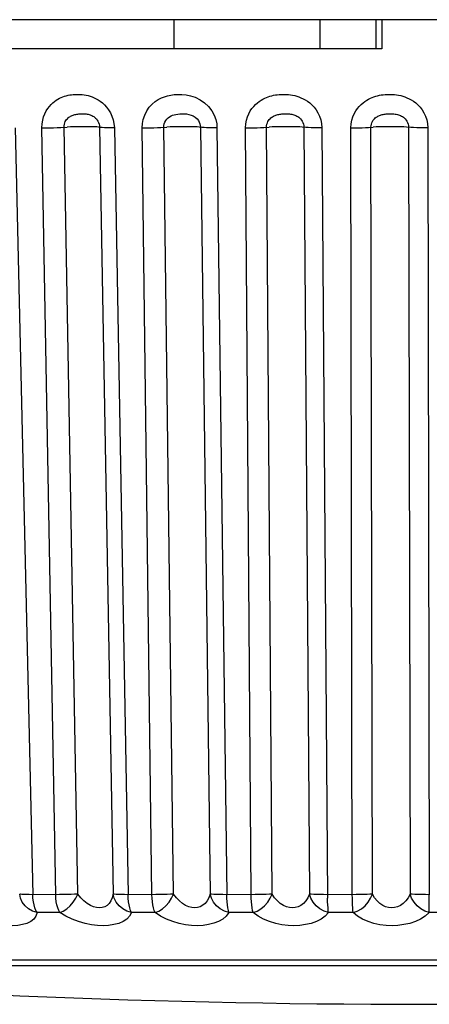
# Model space of a CAD drawing. Extents: x -841 to -216, y -127 to 601.
# Tile 16 of 201: x -535.54 to -532.18, y -127.09 to -119.03. Entities that reach past the tile are written whole.
import ezdxf

# ---------------------------------------------------------------- set-up
doc = ezdxf.new("R2010")
doc.units = 0
doc.header["$LTSCALE"] = 23.1
doc.layers.add('HEATSINK_AM_0', color=7, linetype='CONTINUOUS')

msp = doc.modelspace()

# ---------------------------------------------------------------- linework, layer by layer
at = {"layer": 'HEATSINK_AM_0', "color": 7}
for p, q in [((-513.0259, -119.0288), (-599.4137, -119.0288)), ((-534.2726, -119.0288), (-534.2726, -119.2663)), ((-533.0787, -119.0288), (-533.0787, -119.2663)), ((-532.6205, -119.0288), (-532.6205, -119.2663)), ((-532.5716, -119.0288), (-532.5716, -119.2663)), ((-532.5716, -119.2663), (-536.2429, -119.2663)), ((-535.5727, -119.9138), (-535.4284, -126.1881)), ((-535.2405, -126.1881), (-535.3529, -119.9138)), ((-535.0594, -126.1835), (-535.1719, -119.9093)), ((-534.8822, -119.9093), (-534.7698, -126.1835)), ((-534.7606, -119.9138), (-534.648, -126.1881)), ((-534.4528, -126.1881), (-534.5323, -119.9138)), ((-534.2754, -126.1835), (-534.355, -119.9093)), ((-534.0559, -119.9093), (-533.9764, -126.1835)), ((-533.9207, -119.9138), (-533.8409, -126.1881)), ((-533.6406, -126.1881), (-533.6863, -119.9138)), ((-533.4689, -126.1835), (-533.5148, -119.9093)), ((-533.2094, -119.9093), (-533.1637, -126.1835)), ((-533.0621, -119.9138), (-533.0159, -126.2177)), ((-532.8129, -126.1881), (-532.8242, -119.9138)), ((-532.6487, -126.1835), (-532.6603, -119.9093)), ((-532.3521, -119.9093), (-532.3407, -126.1835)), ((-532.1943, -119.9138), (-532.1827, -126.1881)), ((-535.2099, -126.188), (-535.4284, -126.1881)), ((-534.4214, -126.188), (-534.648, -126.1881)), ((-533.6088, -126.188), (-533.8409, -126.1881)), ((-532.7809, -126.188), (-533.0162, -126.1881)), ((-535.2065, -126.3345), (-535.3922, -126.3345)), ((-534.4276, -126.3345), (-534.6206, -126.3345)), ((-533.6246, -126.3345), (-533.8227, -126.3345)), ((-532.8062, -126.3345), (-533.0072, -126.3345)), ((-531.9813, -126.3345), (-532.1831, -126.3345)), ((-525.0106, -126.7231), (-539.4289, -126.7231)), ((-539.2856, -126.7685), (-526.4555, -126.7685))]:
    msp.add_line(p, q, dxfattribs=at)
for points in [[(-535.3529, -119.9138), (-535.3513, -119.8817), (-535.3469, -119.8517), (-535.3394, -119.8238), (-535.3296, -119.7984), (-535.3183, -119.7759), (-535.3057, -119.756), (-535.2924, -119.7384), (-535.2784, -119.7229), (-535.2642, -119.7093), (-535.2499, -119.6976), (-535.2358, -119.6877), (-535.2219, -119.6791), (-535.2084, -119.6718), (-535.1948, -119.6654), (-535.1813, -119.6599), (-535.1676, -119.6551), (-535.1536, -119.651), (-535.1395, -119.6476), (-535.1253, -119.6448), (-535.1111, -119.6426), (-535.0968, -119.641), (-535.0825, -119.64), (-535.0681, -119.6396), (-535.0536, -119.6397), (-535.0388, -119.6404), (-535.0236, -119.6417), (-535.0079, -119.6438), (-534.9918, -119.6467), (-534.9756, -119.6504), (-534.9593, -119.655), (-534.9432, -119.6605), (-534.9269, -119.6672), (-534.9101, -119.6752), (-534.8931, -119.6848), (-534.8757, -119.6964), (-534.8581, -119.71), (-534.8408, -119.7259), (-534.8239, -119.7444), (-534.8079, -119.7656), (-534.7933, -119.7897), (-534.7804, -119.8172), (-534.7702, -119.8474), (-534.7637, -119.8795), (-534.7606, -119.9138)], [(-534.5323, -119.9138), (-534.5306, -119.8789), (-534.5239, -119.8442), (-534.5118, -119.809), (-534.4952, -119.7755), (-534.4744, -119.7458), (-534.4508, -119.7199), (-534.4262, -119.6991), (-534.4008, -119.6823), (-534.3758, -119.6692), (-534.3504, -119.659), (-534.3247, -119.6511), (-534.298, -119.6453), (-534.2698, -119.6413), (-534.2398, -119.6396), (-534.2077, -119.6401), (-534.1735, -119.6438), (-534.1365, -119.6514), (-534.0982, -119.664), (-534.059, -119.6834), (-534.0217, -119.7085), (-533.9895, -119.7396), (-533.9628, -119.7741), (-533.9437, -119.8096), (-533.9306, -119.8455), (-533.9229, -119.88), (-533.9207, -119.9138)], [(-533.6863, -119.9138), (-533.6842, -119.8817), (-533.6792, -119.8517), (-533.6708, -119.8238), (-533.6601, -119.7984), (-533.6479, -119.7759), (-533.6343, -119.756), (-533.6199, -119.7384), (-533.6049, -119.7229), (-533.5897, -119.7093), (-533.5744, -119.6976), (-533.5594, -119.6877), (-533.5446, -119.6791), (-533.5301, -119.6718), (-533.5157, -119.6654), (-533.5013, -119.6599), (-533.4868, -119.6551), (-533.472, -119.651), (-533.4571, -119.6476), (-533.4421, -119.6448), (-533.427, -119.6426), (-533.4119, -119.641), (-533.3968, -119.64), (-533.3816, -119.6396), (-533.3663, -119.6397), (-533.3507, -119.6404), (-533.3348, -119.6417), (-533.3182, -119.6438), (-533.3014, -119.6467), (-533.2844, -119.6504), (-533.2673, -119.655), (-533.2504, -119.6605), (-533.2334, -119.6672), (-533.2159, -119.6752), (-533.1982, -119.6848), (-533.18, -119.6964), (-533.1618, -119.71), (-533.1438, -119.7259), (-533.1264, -119.7444), (-533.1098, -119.7656), (-533.0948, -119.7897), (-533.0817, -119.8172), (-533.0713, -119.8474), (-533.0649, -119.8795), (-533.0621, -119.9138)], [(-532.8242, -119.9138), (-532.822, -119.8817), (-532.8167, -119.8517), (-532.8081, -119.8238), (-532.7971, -119.7984), (-532.7845, -119.7759), (-532.7707, -119.756), (-532.756, -119.7384), (-532.7407, -119.7229), (-532.7252, -119.7093), (-532.7097, -119.6976), (-532.6945, -119.6877), (-532.6795, -119.6791), (-532.6648, -119.6718), (-532.6502, -119.6654), (-532.6356, -119.6599), (-532.6209, -119.6551), (-532.6059, -119.651), (-532.5909, -119.6476), (-532.5757, -119.6448), (-532.5604, -119.6426), (-532.5452, -119.641), (-532.5299, -119.64), (-532.5146, -119.6396), (-532.4992, -119.6397), (-532.4834, -119.6404), (-532.4674, -119.6417), (-532.4507, -119.6438), (-532.4337, -119.6467), (-532.4166, -119.6504), (-532.3994, -119.655), (-532.3824, -119.6605), (-532.3653, -119.6672), (-532.3477, -119.6752), (-532.3299, -119.6848), (-532.3117, -119.6964), (-532.2934, -119.71), (-532.2754, -119.7259), (-532.258, -119.7444), (-532.2415, -119.7656), (-532.2265, -119.7897), (-532.2134, -119.8172), (-532.2032, -119.8474), (-532.1969, -119.8795), (-532.1943, -119.9138)], [(-535.1719, -119.9093), (-535.1713, -119.8964), (-535.1693, -119.8844), (-535.166, -119.8732), (-535.1617, -119.863), (-535.1567, -119.854), (-535.1511, -119.846), (-535.1451, -119.8389), (-535.1387, -119.8327), (-535.1321, -119.8272), (-535.1254, -119.8225), (-535.1186, -119.8184), (-535.1118, -119.815), (-535.1051, -119.812), (-535.0981, -119.8094), (-535.091, -119.8071), (-535.0837, -119.8051), (-535.0761, -119.8034), (-535.0682, -119.802), (-535.0601, -119.8008), (-535.0518, -119.7999), (-535.0434, -119.7993), (-535.0349, -119.7988), (-535.0265, -119.7986), (-535.018, -119.7987), (-535.0094, -119.799), (-535.0009, -119.7996), (-534.9923, -119.8004), (-534.9838, -119.8016), (-534.9755, -119.8032), (-534.9674, -119.8051), (-534.9597, -119.8074), (-534.9521, -119.8101), (-534.9446, -119.8134), (-534.9371, -119.8173), (-534.9295, -119.8219), (-534.9221, -119.8275), (-534.9148, -119.8339), (-534.9079, -119.8413), (-534.9013, -119.8498), (-534.8954, -119.8595), (-534.8901, -119.8705), (-534.886, -119.8827), (-534.8833, -119.8956), (-534.8822, -119.9093)], [(-534.355, -119.9093), (-534.3543, -119.8954), (-534.3514, -119.8814), (-534.3463, -119.8672), (-534.339, -119.8538), (-534.3298, -119.8418), (-534.3192, -119.8314), (-534.3078, -119.823), (-534.2959, -119.8163), (-534.2835, -119.8109), (-534.2706, -119.8067), (-534.2568, -119.8034), (-534.2419, -119.801), (-534.2255, -119.7994), (-534.2081, -119.7987), (-534.1894, -119.7989), (-534.1704, -119.8004), (-534.1513, -119.8035), (-534.1324, -119.8087), (-534.1143, -119.8165), (-534.0978, -119.8268), (-534.084, -119.8393), (-534.073, -119.8533), (-534.0652, -119.8676), (-534.0599, -119.8819), (-534.0569, -119.8959), (-534.0559, -119.9093)], [(-533.5148, -119.9093), (-533.514, -119.8964), (-533.5118, -119.8844), (-533.5082, -119.8732), (-533.5036, -119.863), (-533.4984, -119.854), (-533.4925, -119.846), (-533.4862, -119.8389), (-533.4795, -119.8327), (-533.4727, -119.8272), (-533.4657, -119.8225), (-533.4587, -119.8184), (-533.4517, -119.815), (-533.4448, -119.812), (-533.4377, -119.8094), (-533.4304, -119.8071), (-533.4228, -119.8051), (-533.415, -119.8034), (-533.4069, -119.802), (-533.3985, -119.8008), (-533.3899, -119.7999), (-533.3812, -119.7993), (-533.3724, -119.7988), (-533.3635, -119.7986), (-533.3545, -119.7987), (-533.3455, -119.799), (-533.3364, -119.7996), (-533.3271, -119.8004), (-533.318, -119.8016), (-533.309, -119.8032), (-533.3003, -119.8051), (-533.2919, -119.8074), (-533.2837, -119.8101), (-533.2755, -119.8134), (-533.2674, -119.8173), (-533.2593, -119.8219), (-533.2513, -119.8275), (-533.2436, -119.8339), (-533.2361, -119.8413), (-533.2292, -119.8498), (-533.2229, -119.8595), (-533.2175, -119.8705), (-533.2132, -119.8827), (-533.2105, -119.8956), (-533.2094, -119.9093)], [(-532.6603, -119.9093), (-532.6594, -119.8964), (-532.6571, -119.8844), (-532.6535, -119.8732), (-532.6489, -119.863), (-532.6436, -119.854), (-532.6376, -119.846), (-532.6313, -119.8389), (-532.6246, -119.8327), (-532.6178, -119.8272), (-532.6108, -119.8225), (-532.6038, -119.8184), (-532.5968, -119.815), (-532.5899, -119.812), (-532.5828, -119.8094), (-532.5755, -119.8071), (-532.568, -119.8051), (-532.5602, -119.8034), (-532.5521, -119.802), (-532.5438, -119.8008), (-532.5352, -119.7999), (-532.5264, -119.7993), (-532.5176, -119.7988), (-532.5086, -119.7986), (-532.4996, -119.7987), (-532.4904, -119.799), (-532.4811, -119.7996), (-532.4718, -119.8004), (-532.4624, -119.8016), (-532.4533, -119.8032), (-532.4443, -119.8051), (-532.4358, -119.8074), (-532.4274, -119.8101), (-532.4191, -119.8134), (-532.4108, -119.8173), (-532.4025, -119.8219), (-532.3944, -119.8275), (-532.3865, -119.8339), (-532.379, -119.8413), (-532.3719, -119.8498), (-532.3656, -119.8595), (-532.3601, -119.8705), (-532.3558, -119.8827), (-532.3531, -119.8956), (-532.3521, -119.9093)], [(-535.3529, -119.9138), (-535.3224, -119.9137), (-535.2907, -119.9134), (-535.2588, -119.9127), (-535.2277, -119.9118), (-535.1985, -119.9106), (-535.1464, -119.908)], [(-534.8733, -119.9106), (-534.8907, -119.908), (-534.9041, -119.9068), (-534.9221, -119.9059), (-534.9441, -119.9052), (-534.9694, -119.9048), (-534.9973, -119.9047), (-535.0271, -119.9048), (-535.0578, -119.9052), (-535.0885, -119.9059), (-535.1183, -119.9068), (-535.1464, -119.908)], [(-534.7606, -119.9138), (-534.7901, -119.9137), (-534.8168, -119.9134), (-534.8401, -119.9127), (-534.8591, -119.9118), (-534.8733, -119.9106)], [(-534.5322, -119.9138), (-534.5009, -119.9137), (-534.469, -119.9134), (-534.4374, -119.9127), (-534.4073, -119.9118), (-534.3796, -119.9106), (-534.3315, -119.908)], [(-534.0438, -119.9106), (-534.0674, -119.908), (-534.0837, -119.9068), (-534.1042, -119.9059), (-534.1283, -119.9052), (-534.1553, -119.9048), (-534.1844, -119.9047), (-534.2148, -119.9048), (-534.2457, -119.9052), (-534.276, -119.9059), (-534.3048, -119.9068), (-534.3315, -119.908)], [(-533.9207, -119.9138), (-533.9512, -119.9137), (-533.9797, -119.9134), (-534.0051, -119.9127), (-534.0267, -119.9118), (-534.0438, -119.9106)], [(-533.6863, -119.9138), (-533.6544, -119.9137), (-533.6226, -119.9134), (-533.5918, -119.9127), (-533.563, -119.9118), (-533.537, -119.9106), (-533.4934, -119.908)], [(-533.1944, -119.9106), (-533.2239, -119.908), (-533.2428, -119.9068), (-533.2656, -119.9059), (-533.2915, -119.9052), (-533.32, -119.9048), (-533.35, -119.9047), (-533.3808, -119.9048), (-533.4114, -119.9052), (-533.4409, -119.9059), (-533.4685, -119.9068), (-533.4934, -119.908)], [(-533.0621, -119.9138), (-533.0935, -119.9137), (-533.1233, -119.9134), (-533.1506, -119.9127), (-533.1745, -119.9118), (-533.1944, -119.9106)], [(-532.8242, -119.9138), (-532.7923, -119.9137), (-532.7609, -119.9134), (-532.7311, -119.9127), (-532.7039, -119.9118), (-532.68, -119.9106), (-532.6413, -119.908)], [(-532.3342, -119.9106), (-532.3694, -119.908), (-532.3907, -119.9068), (-532.4155, -119.9059), (-532.4431, -119.9052), (-532.4726, -119.9048), (-532.5032, -119.9047), (-532.534, -119.9048), (-532.564, -119.9052), (-532.5925, -119.9059), (-532.6185, -119.9068), (-532.6413, -119.908)], [(-532.1943, -119.9138), (-532.2261, -119.9137), (-532.257, -119.9134), (-532.2859, -119.9127), (-532.3119, -119.9118), (-532.3342, -119.9106)], [(-535.4284, -126.1881), (-535.4564, -126.188), (-535.4812, -126.1876), (-535.5021, -126.1869), (-535.5184, -126.186), (-535.5295, -126.1849), (-535.5352, -126.1835)], [(-535.3922, -126.3345), (-535.4291, -126.3231), (-535.4629, -126.3042), (-535.4915, -126.2797), (-535.5137, -126.2505), (-535.5285, -126.2174), (-535.5352, -126.1835)], [(-535.3922, -126.3345), (-535.4019, -126.3175), (-535.4107, -126.2967), (-535.4179, -126.2725), (-535.4232, -126.2459), (-535.4268, -126.2177), (-535.4284, -126.1881)], [(-535.2065, -126.3345), (-535.2158, -126.3175), (-535.2239, -126.2967), (-535.2306, -126.2726), (-535.2356, -126.2459), (-535.239, -126.2175), (-535.2405, -126.1881)], [(-535.0594, -126.1835), (-535.0859, -126.1849), (-535.1152, -126.186), (-535.1463, -126.1869), (-535.1782, -126.1876), (-535.2099, -126.188)], [(-535.2065, -126.3345), (-535.1781, -126.3231), (-535.1501, -126.3042), (-535.1227, -126.2797), (-535.0978, -126.2505), (-535.0767, -126.2174), (-535.0594, -126.1835)], [(-534.7698, -126.1835), (-534.777, -126.2134), (-534.7882, -126.2387), (-534.8029, -126.2595), (-534.8202, -126.2755), (-534.8396, -126.2867), (-534.8605, -126.2932), (-534.8826, -126.2955), (-534.9058, -126.2933), (-534.9304, -126.2868), (-534.9561, -126.2757), (-534.9826, -126.2597), (-535.0092, -126.2389), (-535.035, -126.2135), (-535.0594, -126.1835)], [(-534.648, -126.1881), (-534.6774, -126.188), (-534.7042, -126.1876), (-534.7275, -126.1869), (-534.7466, -126.186), (-534.7608, -126.1849), (-534.7698, -126.1835)], [(-534.6206, -126.3345), (-534.6577, -126.3231), (-534.692, -126.3042), (-534.7215, -126.2797), (-534.745, -126.2505), (-534.7613, -126.2174), (-534.7698, -126.1835)], [(-534.6206, -126.3345), (-534.6279, -126.3175), (-534.6346, -126.2967), (-534.64, -126.2725), (-534.6441, -126.2459), (-534.6468, -126.2177), (-534.648, -126.1881)], [(-534.4276, -126.3345), (-534.4345, -126.3175), (-534.4405, -126.2967), (-534.4454, -126.2726), (-534.4492, -126.2459), (-534.4517, -126.2175), (-534.4528, -126.1881)], [(-534.4276, -126.3345), (-534.3969, -126.3231), (-534.3669, -126.3042), (-534.3384, -126.2797), (-534.3129, -126.2505), (-534.2919, -126.2174), (-534.2754, -126.1835)], [(-534.2754, -126.1835), (-534.3, -126.1849), (-534.3277, -126.186), (-534.3579, -126.1869), (-534.3894, -126.1876), (-534.4214, -126.188)], [(-533.9764, -126.1835), (-533.9866, -126.2133), (-534.0004, -126.2385), (-534.0173, -126.2593), (-534.0366, -126.2753), (-534.0577, -126.2865), (-534.08, -126.2932), (-534.1028, -126.2955), (-534.1265, -126.2934), (-534.1515, -126.2869), (-534.1772, -126.2758), (-534.2031, -126.2598), (-534.2286, -126.239), (-534.253, -126.2136), (-534.2754, -126.1835)], [(-533.8409, -126.1881), (-533.8715, -126.188), (-533.9, -126.1876), (-533.9255, -126.1869), (-533.9471, -126.186), (-533.9643, -126.1849), (-533.9764, -126.1835)], [(-533.8227, -126.3345), (-533.8596, -126.3231), (-533.8939, -126.3042), (-533.9241, -126.2797), (-533.9485, -126.2505), (-533.9662, -126.2174), (-533.9764, -126.1835)], [(-533.8227, -126.3345), (-533.8275, -126.3175), (-533.832, -126.2967), (-533.8357, -126.2725), (-533.8383, -126.2459), (-533.8402, -126.2177), (-533.8409, -126.1881)], [(-533.6246, -126.3345), (-533.629, -126.3175), (-533.6328, -126.2967), (-533.6359, -126.2726), (-533.6383, -126.2459), (-533.6399, -126.2175), (-533.6406, -126.1881)], [(-533.6246, -126.3345), (-533.5919, -126.3231), (-533.5603, -126.3042), (-533.5308, -126.2797), (-533.505, -126.2505), (-533.4843, -126.2174), (-533.4689, -126.1835)], [(-533.4689, -126.1835), (-533.4912, -126.1849), (-533.5172, -126.186), (-533.5461, -126.1869), (-533.5769, -126.1876), (-533.6088, -126.188)], [(-533.1637, -126.1835), (-533.1769, -126.2134), (-533.1934, -126.2387), (-533.2126, -126.2595), (-533.2338, -126.2755), (-533.2563, -126.2867), (-533.2796, -126.2932), (-533.3031, -126.2955), (-533.3272, -126.2933), (-533.352, -126.2868), (-533.3771, -126.2757), (-533.4021, -126.2597), (-533.4262, -126.2389), (-533.4488, -126.2135), (-533.4689, -126.1835)], [(-533.0162, -126.1881), (-533.0476, -126.188), (-533.0774, -126.1876), (-533.1048, -126.1869), (-533.1287, -126.186), (-533.1486, -126.1849), (-533.1637, -126.1835)], [(-533.0072, -126.3345), (-533.0435, -126.3231), (-533.0776, -126.3042), (-533.108, -126.2797), (-533.1332, -126.2505), (-533.1519, -126.2174), (-533.1637, -126.1835)], [(-533.0072, -126.3345), (-533.0095, -126.3175), (-533.0118, -126.2967), (-533.0136, -126.2725), (-533.0149, -126.2459), (-533.0159, -126.2177)], [(-532.8062, -126.3345), (-532.808, -126.3175), (-532.8096, -126.2967), (-532.8109, -126.2726), (-532.8119, -126.2459), (-532.8126, -126.2175), (-532.8129, -126.1881)], [(-532.8062, -126.3345), (-532.7718, -126.3231), (-532.739, -126.3042), (-532.7089, -126.2797), (-532.683, -126.2505), (-532.6629, -126.2174), (-532.6487, -126.1835)], [(-532.6487, -126.1835), (-532.6685, -126.1849), (-532.6924, -126.186), (-532.7197, -126.1869), (-532.7495, -126.1876), (-532.7809, -126.188)], [(-532.3407, -126.1835), (-532.3566, -126.2134), (-532.3756, -126.2387), (-532.3968, -126.2595), (-532.4196, -126.2755), (-532.4432, -126.2867), (-532.4673, -126.2932), (-532.4913, -126.2955), (-532.5154, -126.2933), (-532.5399, -126.2868), (-532.5642, -126.2757), (-532.588, -126.2597), (-532.6105, -126.2389), (-532.631, -126.2135), (-532.6487, -126.1835)], [(-532.1827, -126.1881), (-532.2145, -126.188), (-532.2454, -126.1876), (-532.2743, -126.1869), (-532.3004, -126.186), (-532.3228, -126.1849), (-532.3407, -126.1835)], [(-532.1831, -126.3345), (-532.2183, -126.3231), (-532.2518, -126.3042), (-532.2821, -126.2797), (-532.3078, -126.2505), (-532.3274, -126.2174), (-532.3407, -126.1835)], [(-532.1829, -126.2967), (-532.1827, -126.2459), (-532.1828, -126.2177), (-532.1827, -126.1881)], [(-532.1831, -126.3345), (-532.1828, -126.3175), (-532.1829, -126.2967)], [(-535.3922, -126.3345), (-535.4022, -126.3632), (-535.4193, -126.3875), (-535.4444, -126.4074), (-535.4755, -126.4228), (-535.5113, -126.4335), (-535.5509, -126.4398), (-535.5932, -126.4419), (-535.6385, -126.4398), (-535.6873, -126.4336), (-535.7387, -126.423), (-535.7924, -126.4076), (-535.8469, -126.3876), (-535.9, -126.3633), (-535.9526, -126.3345)], [(-534.6206, -126.3345), (-534.6366, -126.3632), (-534.6593, -126.3875), (-534.6894, -126.4074), (-534.7249, -126.4228), (-534.7644, -126.4335), (-534.807, -126.4398), (-534.8516, -126.4419), (-534.8986, -126.4398), (-534.9484, -126.4336), (-535.0001, -126.423), (-535.0533, -126.4076), (-535.1064, -126.3876), (-535.1572, -126.3633), (-535.2065, -126.3345)], [(-533.8227, -126.3345), (-533.8445, -126.3631), (-533.8723, -126.3873), (-533.9069, -126.4072), (-533.9462, -126.4226), (-533.989, -126.4334), (-534.0342, -126.4397), (-534.0804, -126.4419), (-534.1284, -126.4399), (-534.179, -126.4337), (-534.2307, -126.4231), (-534.2829, -126.4077), (-534.334, -126.3877), (-534.382, -126.3634), (-534.4276, -126.3345)], [(-533.0072, -126.3345), (-533.0348, -126.3632), (-533.0678, -126.3875), (-533.1068, -126.4074), (-533.1499, -126.4228), (-533.1954, -126.4335), (-533.2427, -126.4398), (-533.2904, -126.4419), (-533.3392, -126.4398), (-533.3894, -126.4336), (-533.4399, -126.423), (-533.4903, -126.4076), (-533.5389, -126.3876), (-533.5834, -126.3633), (-533.6246, -126.3345)], [(-532.1831, -126.3345), (-532.216, -126.3632), (-532.2536, -126.3875), (-532.2966, -126.4074), (-532.3428, -126.4228), (-532.3905, -126.4335), (-532.4393, -126.4398), (-532.4879, -126.4419), (-532.5368, -126.4398), (-532.5863, -126.4336), (-532.6355, -126.423), (-532.6836, -126.4076), (-532.7291, -126.3876), (-532.7697, -126.3633), (-532.8062, -126.3345)]]:
    msp.add_lwpolyline(points, dxfattribs=at)
msp.add_arc((-532.2198, -48.1034), 78.9818, 264.867361, 275.132639, dxfattribs=at)

doc.saveas('drawing.dxf')
